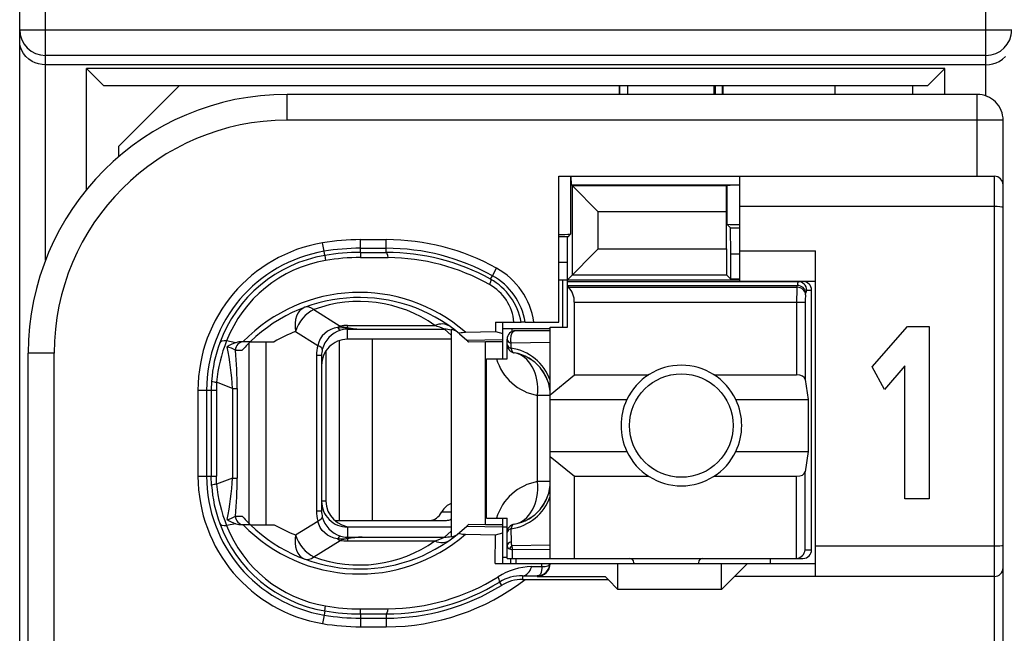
# Model space of a CAD drawing. Extents: x 0 to 183, y 0 to 175.
# Tile 24 of 31: x 0 to 12, y 120 to 127. Entities that reach past the tile are written whole.
import ezdxf

# ---------------------------------------------------------------- set-up
doc = ezdxf.new("R2010")
doc.units = 0
doc.header["$LTSCALE"] = 11.368745
doc.header["$MEASUREMENT"] = 0
doc.layers.get('0').update_dxf_attribs({"linetype": 'CONTINUOUS'})

msp = doc.modelspace()

# ---------------------------------------------------------------- linework, layer by layer
at = {"color": 7, "linetype": 'CONTINUOUS'}
for p, q in [((0.4996, 18.702), (0.4996, 139.1007)), ((0.7996, 124.0291), (0.7996, 134.0723)), ((11.6995, 125.9349), (11.6995, 134.0723)), ((0.4996, 126.7022), (11.9996, 126.7022)), ((0.5023, 126.5344), (0.4996, 126.5709)), ((0.5102, 126.4985), (0.5023, 126.5344)), ((0.5244, 126.461), (0.5102, 126.4985)), ((0.545, 126.4252), (0.5244, 126.461)), ((0.5723, 126.3914), (0.545, 126.4252)), ((0.6053, 126.3614), (0.5723, 126.3914)), ((0.6446, 126.3352), (0.6053, 126.3614)), ((11.6995, 126.4031), (0.7996, 126.4031)), ((11.8546, 126.3352), (11.8939, 126.3614)), ((11.8939, 126.3614), (11.9269, 126.3914)), ((0.6797, 126.3187), (0.6446, 126.3352)), ((0.718, 126.3063), (0.6797, 126.3187)), ((0.7583, 126.2984), (0.718, 126.3063)), ((0.7996, 126.296), (0.7583, 126.2984)), ((11.6995, 126.296), (0.7996, 126.296)), ((1.2747, 124.848), (1.2747, 126.2522)), ((1.4745, 126.0521), (1.2747, 126.2522)), ((11.2245, 126.2522), (1.2747, 126.2522)), ((11.0247, 126.0521), (11.2245, 126.2522)), ((11.2245, 125.9522), (11.2245, 126.2522)), ((11.6995, 126.296), (11.7409, 126.2984)), ((11.7409, 126.2984), (11.7812, 126.3063)), ((11.7812, 126.3063), (11.8195, 126.3187)), ((11.8195, 126.3187), (11.8546, 126.3352)), ((11.0247, 126.0521), (1.4745, 126.0521)), ((1.6495, 125.352), (2.3496, 126.0521)), ((7.4497, 126.0521), (7.4497, 125.9522)), ((7.4573, 125.9522), (7.4573, 126.0521)), ((7.5496, 125.9522), (7.5496, 126.0521)), ((8.5497, 125.9522), (8.5497, 126.0521)), ((8.5597, 126.0521), (8.5597, 125.9522)), ((8.6421, 126.0521), (8.6421, 125.9522)), ((8.6496, 126.0521), (8.6496, 125.9522)), ((9.9494, 126.0521), (9.9494, 125.9522)), ((10.8497, 126.0521), (10.8497, 125.9522)), ((3.5994, 125.6521), (3.5994, 125.9522)), ((11.5996, 125.9522), (3.5994, 125.9522)), ((11.5996, 125.002), (11.5996, 125.9522)), ((11.8997, 125.6521), (3.5994, 125.6521)), ((11.8997, 103.4522), (11.8997, 125.6521)), ((1.6495, 125.2318), (1.6495, 125.352)), ((6.7496, 123.3122), (6.7496, 125.002)), ((6.7496, 125.002), (11.7994, 125.002)), ((6.8861, 125.002), (6.8861, 124.3319)), ((6.8954, 124.9021), (6.8905, 125.002)), ((8.8494, 123.7873), (8.8494, 125.002)), ((11.7994, 104.237), (11.7994, 125.002)), ((6.8954, 124.9021), (6.9067, 124.8907)), ((6.8954, 124.9021), (8.8494, 124.9021)), ((6.9067, 123.8593), (6.9067, 124.8907)), ((6.9067, 124.8907), (7.2072, 124.5903)), ((8.6923, 124.8907), (6.9067, 124.8907)), ((8.692, 124.5903), (8.6923, 124.8907)), ((8.6961, 124.8945), (8.6923, 124.8907)), ((8.6961, 124.8945), (8.6961, 124.4473)), ((11.7994, 124.6523), (8.8494, 124.6523)), ((7.2072, 124.1597), (7.2072, 124.5903)), ((8.692, 124.5903), (7.2072, 124.5903)), ((8.692, 124.1597), (8.692, 124.5903)), ((8.7399, 124.4036), (8.6961, 124.4473)), ((6.8561, 124.3023), (6.7496, 124.3023)), ((6.8496, 124.0022), (6.8509, 124.302)), ((6.8561, 124.3023), (6.8861, 124.3319)), ((8.7413, 124.1035), (8.7399, 124.4036)), ((8.7399, 124.4036), (8.8494, 124.4036)), ((4.0273, 124.1325), (4.0108, 124.231)), ((4.4497, 124.119), (4.4497, 124.2679)), ((4.4497, 124.2679), (4.7494, 124.2679)), ((4.7494, 124.1194), (4.7494, 124.2679)), ((4.0356, 124.0842), (4.0273, 124.1325)), ((4.0356, 124.0839), (4.0445, 124.0263)), ((4.4497, 124.1679), (4.7494, 124.1679)), ((4.4497, 124.119), (4.7494, 124.1194)), ((4.4497, 124.1183), (4.4504, 124.0605)), ((6.8496, 123.8021), (7.2072, 124.1597)), ((7.2072, 124.1597), (8.692, 124.1597)), ((8.692, 124.1597), (8.6923, 123.8593)), ((8.7413, 123.8103), (8.7413, 124.1035)), ((8.7413, 124.1035), (8.8494, 124.1035)), ((8.8494, 124.1373), (9.7245, 124.1373)), ((9.7245, 120.3621), (9.7245, 124.1373)), ((4.4504, 124.0605), (4.7701, 124.0594)), ((6.8496, 124.0022), (6.7496, 124.0022)), ((6.8496, 123.2522), (6.8496, 124.0022)), ((5.9569, 123.81), (5.9786, 123.8496)), ((5.9786, 123.8496), (6.0272, 123.9371)), ((6.9067, 123.8593), (8.6923, 123.8593)), ((8.7413, 123.8103), (8.6923, 123.8593)), ((6.7496, 123.8021), (8.8494, 123.8021)), ((6.7944, 123.2522), (6.7944, 123.8021)), ((6.8496, 123.7821), (9.5795, 123.7821)), ((6.8496, 123.738), (9.5137, 123.738)), ((8.8494, 123.8103), (8.7413, 123.8103)), ((8.8494, 123.7873), (9.7245, 123.7873)), ((9.5102, 123.7156), (9.5137, 123.738)), ((6.8595, 123.7156), (6.8496, 123.7239)), ((6.8595, 123.7156), (9.5102, 123.7156)), ((9.6098, 123.6291), (9.6132, 123.6512)), ((9.6232, 123.6822), (9.6797, 123.6822)), ((9.6797, 120.6722), (9.6797, 123.6822)), ((6.9295, 122.7007), (6.9295, 123.5423)), ((6.9295, 123.5423), (9.6053, 123.5423)), ((9.5057, 123.5423), (9.5057, 122.7007)), ((9.6053, 123.5423), (9.6053, 122.648)), ((3.9095, 123.4569), (4.2151, 123.2657)), ((4.2995, 123.2484), (4.2995, 123.2729)), ((4.2995, 123.2729), (5.3117, 123.2729)), ((6.0134, 123.3122), (6.0145, 123.2026)), ((6.0134, 123.3122), (6.3114, 123.3122)), ((6.0995, 122.887), (6.0995, 123.3122)), ((6.3121, 123.3122), (6.3132, 123.3122)), ((6.3593, 123.3122), (6.3135, 123.3122)), ((6.3597, 123.3122), (6.7496, 123.3122)), ((3.6973, 123.2023), (3.9546, 123.0414)), ((4.0349, 123.1802), (4.0063, 123.1506)), ((4.068, 123.2054), (4.0349, 123.1802)), ((4.1045, 123.2254), (4.068, 123.2054)), ((4.1434, 123.2402), (4.1045, 123.2254)), ((4.1844, 123.2498), (4.1434, 123.2402)), ((4.1844, 123.2498), (4.2905, 123.2454)), ((4.2905, 123.2454), (4.2995, 123.2484)), ((4.2905, 123.2454), (4.2905, 123.2295)), ((4.3046, 123.2433), (4.2905, 123.2454)), ((4.2995, 123.2295), (4.2905, 123.2295)), ((4.2995, 123.112), (4.2995, 123.2295)), ((4.2995, 123.2295), (4.4693, 123.2285)), ((4.3046, 123.2433), (4.2999, 123.2302)), ((4.4693, 123.2285), (5.425, 123.2285)), ((5.4994, 123.1596), (5.425, 123.2285)), ((5.4994, 123.2264), (5.4994, 120.8203)), ((5.5983, 123.1758), (5.6831, 123.1003)), ((5.6665, 123.1947), (6.0145, 123.2026)), ((6.0145, 123.203), (6.0995, 123.1782)), ((6.0989, 123.2371), (6.6497, 123.2371)), ((6.2039, 123.2371), (6.2039, 123.2013)), ((6.6497, 123.2123), (6.2494, 123.2123)), ((6.6497, 120.5723), (6.6497, 123.2522)), ((6.6497, 123.2522), (6.8496, 123.2522)), ((10.383, 122.7914), (10.7926, 123.261)), ((10.7926, 123.261), (11.0415, 123.261)), ((11.0415, 123.261), (11.0415, 121.2622)), ((3.0038, 123.0724), (2.8977, 123.0927)), ((3.1733, 123.0848), (3.0803, 123.0848)), ((3.1612, 120.9744), (3.1612, 123.0724)), ((3.1736, 123.0848), (3.4513, 123.0848)), ((3.3555, 120.9623), (3.3555, 123.0848)), ((3.9657, 123.0803), (3.9546, 123.0414)), ((3.9832, 123.1172), (3.9657, 123.0803)), ((4.0063, 123.1506), (3.9832, 123.1172)), ((4.203, 123.0962), (4.203, 121.0122)), ((5.4994, 123.112), (4.2995, 123.112)), ((4.5848, 123.112), (4.5848, 121.0122)), ((5.6831, 123.1003), (6.0995, 123.1093)), ((5.6831, 123.1003), (5.6996, 123.0848)), ((5.6999, 123.0841), (5.704, 123.0803)), ((5.8994, 123.0848), (5.704, 123.0803)), ((5.8994, 120.9623), (5.8994, 123.0848)), ((6.0995, 123.0848), (5.8994, 123.0848)), ((6.1495, 122.887), (6.1495, 123.112)), ((6.1943, 123.0679), (6.1936, 123.0104)), ((6.6497, 123.0741), (6.1943, 123.0679)), ((0.5995, 106.1522), (0.5995, 122.9522)), ((0.8995, 122.9522), (0.5995, 122.9522)), ((0.8995, 116.2608), (0.8995, 122.9522)), ((3, 122.9846), (3.0782, 122.9846)), ((3.9409, 122.9263), (3.9409, 121.1204)), ((3.9994, 122.9263), (3.9409, 122.9263)), ((3.9994, 122.9263), (3.9994, 121.1204)), ((4.0494, 122.9773), (4.0494, 121.2372)), ((5.9097, 121.037), (5.9097, 122.887)), ((5.9097, 122.887), (6.1495, 122.887)), ((6.6497, 122.4699), (6.9295, 122.7007)), ((6.9295, 122.7007), (7.7914, 122.7007)), ((8.5476, 122.7007), (9.5057, 122.7007)), ((10.5236, 122.5308), (10.383, 122.7914)), ((10.7604, 122.8058), (10.5236, 122.5308)), ((10.7604, 121.2622), (10.7604, 122.8058)), ((2.7244, 122.6287), (2.7206, 122.5222)), ((2.7823, 122.6152), (2.7792, 122.5222)), ((2.9652, 122.5432), (2.7823, 122.6152)), ((9.6053, 122.648), (9.6411, 122.4123)), ((2.5663, 122.5222), (2.5663, 121.5249)), ((2.5663, 122.5222), (2.7792, 122.5222)), ((2.6665, 122.5222), (2.6665, 121.5249)), ((2.7206, 122.5222), (2.7206, 121.5249)), ((2.7792, 122.5222), (2.7792, 121.5249)), ((2.9652, 122.5432), (2.9652, 121.5035)), ((2.9652, 122.5432), (3.0207, 122.5432)), ((3.0207, 122.5432), (3.0207, 121.5035)), ((6.503, 121.4622), (6.503, 122.4623)), ((6.6497, 122.4623), (6.503, 122.4623)), ((6.6497, 122.4123), (7.5375, 122.4123)), ((8.8015, 122.4123), (9.6411, 122.4123)), ((9.6411, 122.4123), (9.6411, 121.8122)), ((6.6497, 121.8122), (7.5375, 121.8122)), ((8.8015, 121.8122), (9.6411, 121.8122)), ((9.6411, 121.8122), (9.6053, 121.5762)), ((6.6497, 121.7543), (6.9295, 121.5235)), ((9.6053, 120.6722), (9.6053, 121.5762)), ((2.5663, 121.5249), (2.7792, 121.5249)), ((2.7244, 121.4181), (2.7206, 121.5249)), ((2.7823, 121.4318), (2.7792, 121.5249)), ((2.9652, 121.5035), (2.7823, 121.4318)), ((2.9652, 121.5035), (3.0207, 121.5035)), ((6.6497, 121.4622), (6.503, 121.4622)), ((6.9295, 120.5723), (6.9295, 121.5235)), ((6.9295, 121.5235), (7.7914, 121.5235)), ((8.5476, 121.5235), (9.5057, 121.5235)), ((9.5057, 120.5723), (9.5057, 121.5235)), ((4.0494, 121.2372), (3.9994, 121.2372)), ((11.0415, 121.2622), (10.7604, 121.2622)), ((3.9994, 121.1204), (3.9409, 121.1204)), ((5.3936, 121.1122), (5.4994, 121.1122)), ((3, 121.0622), (3.0782, 121.0622)), ((3.6973, 120.8445), (3.9546, 121.0053)), ((3.9657, 120.9668), (3.9546, 121.0053)), ((4.151, 121.0122), (5.4453, 121.0122)), ((5.9097, 121.037), (6.1495, 121.037)), ((6.0995, 120.512), (6.0995, 121.037)), ((6.1495, 120.5723), (6.1495, 121.037)), ((3.0038, 120.9744), (2.8977, 120.954)), ((3.1733, 120.9623), (3.0803, 120.9623)), ((3.1736, 120.9623), (3.4513, 120.9623)), ((3.9832, 120.9299), (3.9657, 120.9668)), ((4.0063, 120.8961), (3.9832, 120.9299)), ((4.0349, 120.8669), (4.0063, 120.8961)), ((4.2995, 120.9347), (4.2995, 120.8172)), ((5.4994, 120.9347), (4.2995, 120.9347)), ((4.3495, 120.9371), (5.4994, 120.9371)), ((5.4994, 120.8872), (5.425, 120.8183)), ((5.5983, 120.871), (5.6831, 120.9465)), ((5.6831, 120.9465), (5.6996, 120.9623)), ((5.6831, 120.9465), (6.0995, 120.9375)), ((5.6999, 120.9626), (5.704, 120.9664)), ((5.8994, 120.9623), (5.704, 120.9664)), ((6.0995, 120.9623), (5.8994, 120.9623)), ((6.0995, 120.9371), (6.1495, 120.9371)), ((6.1936, 120.9137), (6.196, 120.7639)), ((3.9095, 120.5902), (4.2151, 120.7811)), ((4.068, 120.8417), (4.0349, 120.8669)), ((4.1045, 120.8217), (4.068, 120.8417)), ((4.1434, 120.8069), (4.1045, 120.8217)), ((4.1844, 120.7969), (4.1434, 120.8069)), ((4.1844, 120.7969), (4.2905, 120.8017)), ((4.2905, 120.8017), (4.2905, 120.8172)), ((4.2995, 120.8172), (4.2905, 120.8172)), ((4.3046, 120.8035), (4.2905, 120.8017)), ((4.2905, 120.8017), (4.2995, 120.7983)), ((4.2995, 120.8172), (4.4693, 120.8183)), ((4.2995, 120.7983), (4.2995, 120.7738)), ((4.2995, 120.7738), (5.3117, 120.7738)), ((4.3046, 120.8035), (4.2999, 120.8166)), ((4.4693, 120.8183), (5.425, 120.8183)), ((5.6665, 120.852), (6.0145, 120.8441)), ((6.0114, 120.512), (6.0145, 120.8441)), ((6.0145, 120.8441), (6.0995, 120.8689)), ((6.1757, 120.6815), (6.2115, 120.6698)), ((6.6497, 120.7235), (6.205, 120.7184)), ((6.6497, 120.6736), (6.2115, 120.6698)), ((6.2129, 120.5723), (6.2115, 120.6698)), ((9.6053, 120.6722), (9.6797, 120.6722)), ((11.7994, 120.7122), (9.7245, 120.7122)), ((6.0995, 120.5871), (6.1495, 120.5871)), ((6.1499, 120.5723), (9.5795, 120.5723)), ((6.1947, 120.512), (6.1947, 120.5723)), ((6.2494, 120.5723), (6.2494, 120.512)), ((9.1994, 120.5723), (9.1994, 120.512)), ((6.0114, 120.512), (9.7245, 120.512)), ((6.4355, 120.4765), (6.5505, 120.4779)), ((6.5495, 120.4341), (6.5443, 120.4097)), ((6.5509, 120.4555), (6.5495, 120.4341)), ((6.5505, 120.4779), (6.5512, 120.512)), ((6.5505, 120.4779), (6.5912, 120.4782)), ((6.5505, 120.4779), (6.5509, 120.4555)), ((6.5912, 120.4782), (6.6077, 120.481)), ((6.6077, 120.481), (6.6211, 120.4851)), ((6.6211, 120.4851), (6.6318, 120.491)), ((6.6318, 120.491), (6.639, 120.4982)), ((6.639, 120.4982), (6.6432, 120.512)), ((7.4345, 120.2123), (7.4345, 120.512)), ((7.6195, 120.522), (7.6195, 120.512)), ((8.3695, 120.522), (8.3695, 120.512)), ((8.6345, 120.2123), (8.6345, 120.512)), ((8.9345, 120.512), (8.7846, 120.3621)), ((6.33, 120.3708), (6.33, 120.3274)), ((6.33, 120.3708), (6.4995, 120.3684)), ((6.33, 120.3274), (7.3195, 120.3274)), ((6.5085, 120.3697), (6.4995, 120.3684)), ((6.4995, 120.3684), (6.4995, 120.3621)), ((6.4995, 120.3621), (7.2847, 120.3621)), ((6.524, 120.377), (6.5085, 120.3697)), ((6.5357, 120.3904), (6.524, 120.377)), ((6.5443, 120.4097), (6.5357, 120.3904)), ((7.3195, 120.3274), (7.2847, 120.3621)), ((7.3195, 120.3274), (7.4345, 120.2123)), ((8.6345, 120.2123), (8.7846, 120.3621)), ((11.7994, 120.3621), (8.7846, 120.3621)), ((6.0603, 120.2974), (6.0841, 120.2588)), ((8.6345, 120.2123), (7.4345, 120.2123)), ((4.0356, 119.9625), (4.0273, 119.9143)), ((4.0356, 119.9632), (4.0445, 120.0204)), ((4.4497, 119.9284), (4.4504, 119.9863)), ((4.4504, 119.9863), (4.7701, 119.9873)), ((4.0273, 119.9143), (4.0108, 119.8158)), ((4.4497, 119.9277), (4.4497, 119.7789)), ((4.4497, 119.9277), (4.7494, 119.9274)), ((4.4497, 119.8788), (4.7494, 119.8788)), ((4.7494, 119.9274), (4.7494, 119.7789)), ((4.4497, 119.7789), (4.7494, 119.7789))]:
    msp.add_line(p, q, dxfattribs=at)
for centre, radius, start, end in [((3.5996, 122.952), 3.0001, 90.00235, 179.99758), ((11.5996, 125.6521), 0.3001, 359.99811, 90.00236), ((3.5995, 122.9521), 2.7, 90.00191, 179.99802), ((8.8365, 123.0147), 1.8853, 89.60665, 94.2688), ((8.8366, 126.3432), 1.9014, 265.76409, 270.38681), ((6.7625, 126.3292), 2.0011, 269.63087, 273.53908), ((4.2995, 122.5219), 1.7333, 99.58993, 179.99018), ((4.4505, 121.6268), 2.6411, 90.01718, 99.58391), ((4.7491, 121.633), 2.6348, 60.9835, 89.99345), ((4.2996, 122.5222), 1.6331, 99.59763, 179.99969), ((4.2976, 122.5315), 1.5746, 99.57785, 159.97816), ((4.4514, 121.6169), 2.5511, 90.0374, 99.56829), ((4.4503, 121.6291), 2.4899, 90.01363, 99.58789), ((4.7497, 121.6366), 2.5313, 60.95479, 90.00518), ((4.7557, 121.6328), 2.4865, 61.11281, 90.14454), ((4.2944, 122.5482), 1.4991, 99.59295, 158.70217), ((4.4498, 121.6361), 2.4244, 89.9867, 99.62302), ((4.7537, 121.627), 2.4324, 60.65149, 89.61411), ((5.6112, 123.1858), 0.7587, 9.58829, 61.03539), ((5.6096, 123.1848), 0.8605, 8.51602, 60.96913), ((5.6735, 123.2595), 0.5584, 5.4167, 60.80343), ((5.6148, 123.1905), 0.7075, 9.90557, 61.11446), ((4.4365, 121.7847), 1.8711, 48.90237, 135.98374), ((6.7026, 123.5537), 0.2265, 357.20128, 45.88202), ((12.3975, 123.5601), 2.8919, 176.91815, 180.35288), ((10.2165, 123.5568), 0.6111, 173.20038, 181.35364), ((4.4364, 121.7848), 1.8124, 50.12841, 134.16764), ((4.4365, 122.0384), 1.5132, 54.6671, 110.38295), ((4.2997, 122.7745), 0.4984, 90.02017, 99.77258), ((4.577, 121.2328), 2.1683, 66.97825, 70.19581), ((4.2219, 121.7874), 1.509, 110.34481, 120.7094), ((4.3125, 122.9159), 0.3153, 107.40562, 165.42853), ((4.5162, 124.3593), 1.1318, 258.96202, 267.62659), ((4.5262, 124.7834), 1.5559, 261.813, 267.90439), ((4.3269, 122.5198), 1.6062, 159.94147, 176.11192), ((4.4792, 122.4578), 1.7042, 158.12736, 174.70032), ((3.0837, 122.8218), 0.263, 90.75376, 107.695), ((4.3003, 122.8118), 0.3005, 90.154, 180.17549), ((0.059, 122.4178), 2.9089, 2.47122, 12.04576), ((-1.946, 122.5317), 4.9667, 0.13273, 5.23111), ((6.1092, 122.4421), 0.5745, 19.78665, 81.54962), ((6.1494, 122.462), 0.5003, 0.03287, 80.39683), ((6.6027, 123.0533), 0.5994, 196.10159, 260.42035), ((6.1419, 122.4579), 0.5086, 20.24274, 39.99154), ((8.1695, 122.1118), 0.6998, 25.42993, 154.57007), ((8.1713, 122.1123), 0.7012, 154.66472, 205.33528), ((8.1705, 122.1123), 0.6987, 334.56855, 25.43145), ((8.1695, 122.1121), 0.6995, 205.38521, 334.61479), ((4.2996, 121.5249), 1.7333, 179.9999, 260.40845), ((4.2997, 121.5246), 1.6332, 179.98992, 260.40038), ((0.0595, 121.6289), 2.9085, 347.95346, 357.52956), ((-1.946, 121.515), 4.9667, 354.76889, 359.86727), ((6.6032, 120.8708), 0.5998, 99.61419, 163.91113), ((6.1494, 121.4625), 0.5003, 279.60343, 359.96688), ((4.322, 121.5263), 1.6013, 183.87686, 200.08628), ((4.4819, 121.5894), 1.7069, 185.29722, 201.85578), ((4.3, 121.2349), 0.3002, 179.8299, 269.9077), ((4.3495, 121.2372), 0.3001, 180.00229, 269.99771), ((6.1091, 121.4824), 0.5745, 278.45335, 340.20986), ((6.1421, 121.466), 0.5083, 320.00735, 339.77), ((4.2922, 121.1205), 0.2927, 180.02573, 193.63899), ((4.361, 122.1921), 1.7094, 221.37371, 225.98889), ((4.3125, 121.1308), 0.3153, 194.57107, 252.59567), ((4.298, 121.5155), 1.575, 200.01676, 260.40977), ((4.2944, 121.4986), 1.4991, 201.3001, 260.4069), ((4.4367, 122.2622), 1.8711, 224.00646, 311.09161), ((4.4366, 122.2616), 1.812, 225.81329, 309.87385), ((4.2215, 122.2545), 1.5043, 239.20463, 249.60743), ((4.437, 122.0073), 1.5121, 249.58198, 305.33962), ((4.2435, 120.7725), 0.0633, 113.94595, 157.33742), ((4.3508, 120.3197), 0.481, 96.11783, 106.42866), ((4.2994, 121.269), 0.4951, 260.1952, 270.01205), ((4.5164, 119.6878), 1.1314, 92.38359, 101.05128), ((4.577, 122.8139), 2.1683, 289.80419, 293.02175), ((9.494, 120.6839), 0.1122, 275.97713, 354.02287), ((6.4523, 119.7193), 0.7578, 91.27255, 122.40678), ((6.4994, 120.5121), 0.1438, 270.05201, 359.94932), ((4.7493, 122.4121), 2.6332, 270.00232, 307.65437), ((4.7535, 122.4186), 2.4313, 270.39171, 302.11945), ((6.321, 119.8716), 0.4993, 88.96166, 121.47501), ((6.3282, 119.8587), 0.4687, 89.77193, 121.38816), ((4.755, 122.4148), 2.4874, 269.87207, 301.65181), ((4.7494, 122.4128), 2.534, 270.00098, 301.78297), ((4.4503, 122.4176), 2.4899, 260.41162, 269.98592), ((4.4498, 122.411), 2.4247, 260.37768, 270.01261), ((4.4514, 122.4299), 2.5511, 260.43171, 269.9626), ((4.4502, 122.4162), 2.6373, 260.40878, 269.98924)]:
    msp.add_arc(centre, radius, start, end, dxfattribs=at)
for points in [[(0.4996, 126.7022), (0.4996, 126.5371), (0.6339, 126.4031), (0.7996, 126.4031)], [(11.6995, 126.4031), (11.8653, 126.4031), (11.9996, 126.5371), (11.9996, 126.7022)], [(11.8997, 124.9021), (11.8997, 124.9576), (11.8549, 125.002), (11.7994, 125.002)], [(4.7701, 124.0594), (4.7646, 124.097), (4.7573, 124.1183), (4.7494, 124.1194)], [(9.5226, 123.7821), (9.5167, 123.7683), (9.5137, 123.7532), (9.5143, 123.738)], [(9.6132, 123.6512), (9.6108, 123.6977), (9.567, 123.7359), (9.5137, 123.738)], [(9.6232, 123.6822), (9.6232, 123.7373), (9.5787, 123.7821), (9.5236, 123.7821)], [(9.6797, 123.6822), (9.6797, 123.7373), (9.6349, 123.7821), (9.5795, 123.7821)], [(9.6098, 123.6291), (9.6074, 123.6756), (9.5636, 123.7135), (9.5102, 123.7156)], [(9.6222, 123.6822), (9.6163, 123.6732), (9.6136, 123.6622), (9.6139, 123.6515)], [(3.8048, 123.4834), (3.7169, 123.4507), (3.6725, 123.3349), (3.6973, 123.2023)], [(3.9095, 123.4569), (3.8162, 123.4148), (3.7324, 123.3143), (3.6973, 123.2023)], [(3.9095, 123.4569), (3.8716, 123.4851), (3.8351, 123.4948), (3.8048, 123.4834)], [(5.4849, 123.2632), (5.4398, 123.2953), (5.3771, 123.2987), (5.3117, 123.2729)], [(4.2151, 123.2657), (4.2047, 123.2612), (4.1944, 123.2557), (4.1844, 123.2498)], [(4.1851, 123.2502), (4.1913, 123.235), (4.203, 123.223), (4.2178, 123.2164)], [(4.2147, 123.2657), (4.2426, 123.2574), (4.2709, 123.2519), (4.2995, 123.2488)], [(4.2905, 123.2295), (4.2657, 123.2288), (4.2416, 123.2243), (4.2182, 123.2168)], [(5.4994, 123.2195), (5.4753, 123.2257), (5.4502, 123.2285), (5.425, 123.2285)], [(5.5776, 123.193), (5.5552, 123.2112), (5.528, 123.2226), (5.4994, 123.2264)], [(6.2494, 123.2123), (6.1943, 123.2123), (6.1495, 123.1675), (6.1495, 123.112)], [(2.8977, 123.0927), (2.8543, 123.0955), (2.8253, 123.0876), (2.8181, 123.0707)], [(3.0038, 123.0724), (2.9686, 123.0614), (2.9349, 123.0452), (2.9042, 123.0249)], [(3.0985, 123.0848), (3.0441, 123.0848), (3, 123.04), (3, 122.9846)], [(3.1733, 123.0841), (3.1402, 123.0524), (3.1085, 123.019), (3.0782, 122.9846)], [(3.9546, 123.0414), (3.9453, 123.0039), (3.9409, 122.9649), (3.9409, 122.9263)], [(4.0077, 122.9952), (4.0094, 123.0076), (3.9905, 123.0242), (3.9546, 123.0414)], [(6.1495, 123.112), (6.1495, 123.0944), (6.1664, 123.0776), (6.1943, 123.0679)], [(6.1495, 123.0538), (6.1495, 123.0366), (6.166, 123.0204), (6.1936, 123.0104)], [(6.1495, 123.0538), (6.1495, 123.03), (6.1578, 123.0073), (6.1733, 122.9894)], [(3.0004, 122.9853), (2.9714, 123.0052), (2.9387, 123.0183), (2.9039, 123.0242)], [(4.0077, 122.9952), (4.0022, 122.9728), (3.9994, 122.9494), (3.9994, 122.9263)], [(6.1733, 122.9894), (6.1809, 122.9804), (6.1898, 122.9728), (6.2002, 122.967)], [(6.1936, 123.0104), (6.1988, 122.9794), (6.2136, 122.9584), (6.2329, 122.9553)], [(6.2002, 122.967), (6.2101, 122.9611), (6.2211, 122.957), (6.2329, 122.9553)], [(6.503, 122.4623), (6.5243, 122.7138), (6.4082, 122.9256), (6.2329, 122.9553)], [(6.5316, 122.7851), (6.4937, 122.8295), (6.4482, 122.8674), (6.3972, 122.8964)], [(9.6053, 122.648), (9.6008, 122.678), (9.5578, 122.7007), (9.5057, 122.7007)], [(2.7241, 122.6276), (2.7427, 122.6204), (2.7623, 122.6166), (2.7823, 122.6159)], [(9.5057, 121.5235), (9.5578, 121.5235), (9.6008, 121.5462), (9.6053, 121.5762)], [(6.2329, 120.9692), (6.4082, 120.9988), (6.5243, 121.2107), (6.503, 121.4622)], [(2.7823, 121.4312), (2.7623, 121.4301), (2.7427, 121.4263), (2.7241, 121.4191)], [(3.9409, 121.1204), (3.9409, 121.0818), (3.9453, 121.0429), (3.9546, 121.0053)], [(5.2538, 121.0122), (5.3072, 121.014), (5.3578, 121.0501), (5.3936, 121.1122)], [(5.4998, 121.2066), (5.4588, 121.1938), (5.4212, 121.1607), (5.3936, 121.1122)], [(6.3972, 121.0277), (6.4482, 121.057), (6.4937, 121.0946), (6.5316, 121.1394)], [(2.9039, 121.0226), (2.9387, 121.0284), (2.9714, 121.0419), (3.0004, 121.0615)], [(2.9042, 121.0219), (2.9349, 121.0016), (2.9686, 120.9854), (3.0038, 120.9744)], [(3, 121.0622), (3, 121.0071), (3.0441, 120.9623), (3.0985, 120.9623)], [(3.9546, 121.0053), (3.9905, 121.0226), (4.0094, 121.0394), (4.0077, 121.0515)], [(5.4453, 121.0122), (5.4636, 121.0129), (5.4818, 121.0174), (5.4991, 121.026)], [(2.8181, 120.9764), (2.8253, 120.9592), (2.8543, 120.9512), (2.8977, 120.954)], [(3.0038, 120.9744), (3.0286, 120.9668), (3.0544, 120.9623), (3.0803, 120.9623)], [(6.2329, 120.9692), (6.1846, 120.9609), (6.1495, 120.9192), (6.1495, 120.8706)], [(6.1936, 120.9137), (6.166, 120.904), (6.1495, 120.8879), (6.1495, 120.8706)], [(6.2329, 120.9692), (6.2136, 120.9657), (6.1988, 120.9447), (6.1936, 120.9137)], [(3.6973, 120.8445), (3.6725, 120.7118), (3.7169, 120.5961), (3.8048, 120.5633)], [(3.6973, 120.8445), (3.7324, 120.7325), (3.8162, 120.6319), (3.9095, 120.5902)], [(4.1844, 120.7969), (4.1944, 120.7911), (4.2047, 120.7855), (4.2151, 120.7811)], [(4.2182, 120.83), (4.2416, 120.8224), (4.2657, 120.8179), (4.2905, 120.8172)], [(4.4693, 120.8183), (4.4142, 120.8166), (4.3594, 120.8114), (4.3046, 120.8035)], [(5.3117, 120.7738), (5.3771, 120.748), (5.4398, 120.7514), (5.4849, 120.7838)], [(5.425, 120.8183), (5.4502, 120.8183), (5.4753, 120.821), (5.4994, 120.8272)], [(5.4994, 120.8203), (5.528, 120.8241), (5.5552, 120.8355), (5.5776, 120.8538)], [(6.196, 120.7639), (6.1671, 120.7539), (6.1495, 120.7363), (6.1495, 120.7177)], [(6.196, 120.7635), (6.195, 120.748), (6.1981, 120.7325), (6.205, 120.7184)], [(6.1495, 120.7177), (6.1488, 120.7011), (6.1595, 120.686), (6.1757, 120.6815)], [(6.205, 120.7184), (6.1929, 120.708), (6.1829, 120.6956), (6.1757, 120.6815)], [(6.205, 120.7184), (6.2057, 120.7022), (6.2077, 120.6856), (6.2115, 120.6698)], [(9.5795, 120.5723), (9.6349, 120.5723), (9.6797, 120.6171), (9.6797, 120.6722)], [(3.8048, 120.5633), (3.8351, 120.552), (3.8716, 120.5616), (3.9095, 120.5902)], [(7.6195, 120.522), (7.6195, 120.5499), (7.5971, 120.5723), (7.5696, 120.5723)], [(8.4195, 120.5723), (8.3919, 120.5723), (8.3695, 120.5499), (8.3695, 120.522)], [(6.33, 120.3708), (6.3738, 120.3718), (6.4141, 120.4125), (6.4355, 120.4765)], [(11.7994, 120.3621), (11.8549, 120.3621), (11.8997, 120.4069), (11.8997, 120.4621)], [(4.7494, 119.9274), (4.7573, 119.9284), (4.7646, 119.9498), (4.7701, 119.9873)]]:
    msp.add_open_spline(points, degree=3, dxfattribs=at)
for points, knots in [([(11.8997, 124.6389), (11.8994, 124.6399), (11.898, 124.6413), (11.898, 124.6413), (11.898, 124.6413), (11.8952, 124.643), (11.8952, 124.643), (11.8952, 124.643), (11.886, 124.6458), (11.886, 124.6458), (11.886, 124.6458), (11.8622, 124.6492), (11.8622, 124.6492), (11.8622, 124.6492), (11.8322, 124.6513), (11.8322, 124.6513), (11.8322, 124.6513), (11.7994, 124.6523), (11.7994, 124.6523)], [0, 0, 0, 0, 1, 1, 1, 2, 2, 2, 3, 3, 3, 4, 4, 4, 5, 5, 5, 6, 6, 6, 6]), ([(5.9569, 123.81), (5.958, 123.8086), (5.9597, 123.8041), (5.9597, 123.8041), (5.9597, 123.8041), (5.9597, 123.7976), (5.9597, 123.7976), (5.9597, 123.7976), (5.9562, 123.7783), (5.9562, 123.7783), (5.9562, 123.7783), (5.9459, 123.7473), (5.9459, 123.7473)], [0, 0, 0, 0, 1, 1, 1, 2, 2, 2, 3, 3, 3, 4, 4, 4, 4]), ([(5.5983, 123.1758), (5.5983, 123.1758), (5.5955, 123.1792), (5.5955, 123.1792), (5.5952, 123.1809), (5.5955, 123.1826), (5.5955, 123.1826), (5.5962, 123.1837), (5.5983, 123.1854), (5.5983, 123.1854), (5.5983, 123.1854), (5.6035, 123.1878), (5.6035, 123.1878), (5.6035, 123.1878), (5.619, 123.1912), (5.619, 123.1912), (5.619, 123.1912), (5.6334, 123.193), (5.6334, 123.193), (5.6334, 123.193), (5.6665, 123.1947), (5.6665, 123.1947)], [0, 0, 0, 0, 1, 1, 1, 2, 2, 2, 3, 3, 3, 4, 4, 4, 5, 5, 5, 6, 6, 6, 7, 7, 7, 7]), ([(6.2494, 123.2123), (6.2156, 123.2123), (6.1881, 123.1675), (6.1881, 123.112), (6.1881, 123.0969), (6.1902, 123.0817), (6.1943, 123.0679)], [0, 0, 0, 0, 1, 1, 1, 2, 2, 2, 2]), ([(8.7695, 122.1122), (8.7695, 122.4437), (8.5008, 122.712), (8.1697, 122.712), (7.8383, 122.712), (7.5696, 122.4437), (7.5696, 122.1122), (7.5696, 121.7808), (7.8383, 121.5121), (8.1697, 121.5121), (8.5008, 121.5121), (8.7695, 121.7808), (8.7695, 122.1122), (8.7695, 122.1122), (8.7695, 122.1122), (8.7695, 122.1122)], [0, 0, 0, 0, 1, 1, 1, 2, 2, 2, 3, 3, 3, 4, 4, 4, 5, 5, 5, 5]), ([(5.5983, 120.871), (5.5983, 120.871), (5.5955, 120.8675), (5.5955, 120.8675), (5.5952, 120.8658), (5.5955, 120.8644), (5.5955, 120.8644), (5.5962, 120.8634), (5.5983, 120.8613), (5.5983, 120.8613), (5.5983, 120.8613), (5.6035, 120.8589), (5.6035, 120.8589), (5.6035, 120.8589), (5.619, 120.8555), (5.619, 120.8555), (5.619, 120.8555), (5.6334, 120.8538), (5.6334, 120.8538), (5.6334, 120.8538), (5.6665, 120.852), (5.6665, 120.852)], [0, 0, 0, 0, 1, 1, 1, 2, 2, 2, 3, 3, 3, 4, 4, 4, 5, 5, 5, 6, 6, 6, 7, 7, 7, 7]), ([(11.8997, 120.7253), (11.8994, 120.7246), (11.898, 120.7229), (11.898, 120.7229), (11.898, 120.7229), (11.8952, 120.7215), (11.8952, 120.7215), (11.8952, 120.7215), (11.886, 120.7187), (11.886, 120.7187), (11.886, 120.7187), (11.8622, 120.7149), (11.8622, 120.7149), (11.8622, 120.7149), (11.8322, 120.7128), (11.8322, 120.7128), (11.8322, 120.7128), (11.7994, 120.7122), (11.7994, 120.7122)], [0, 0, 0, 0, 1, 1, 1, 2, 2, 2, 3, 3, 3, 4, 4, 4, 5, 5, 5, 6, 6, 6, 6]), ([(6.4995, 120.3621), (6.5808, 120.3621), (6.647, 120.4283), (6.647, 120.5096), (6.647, 120.5106), (6.647, 120.5113), (6.647, 120.512)], [0, 0, 0, 0, 1, 1, 1, 2, 2, 2, 2]), ([(6.0603, 120.2974), (6.0613, 120.2988), (6.0627, 120.3032), (6.0627, 120.3032), (6.0627, 120.3032), (6.0624, 120.3098), (6.0624, 120.3098), (6.0624, 120.3098), (6.0579, 120.3287), (6.0579, 120.3287), (6.0579, 120.3287), (6.0462, 120.3594), (6.0462, 120.3594)], [0, 0, 0, 0, 1, 1, 1, 2, 2, 2, 3, 3, 3, 4, 4, 4, 4])]:
    msp.add_open_spline(points, degree=3, knots=knots, dxfattribs=at)

doc.saveas('drawing.dxf')
